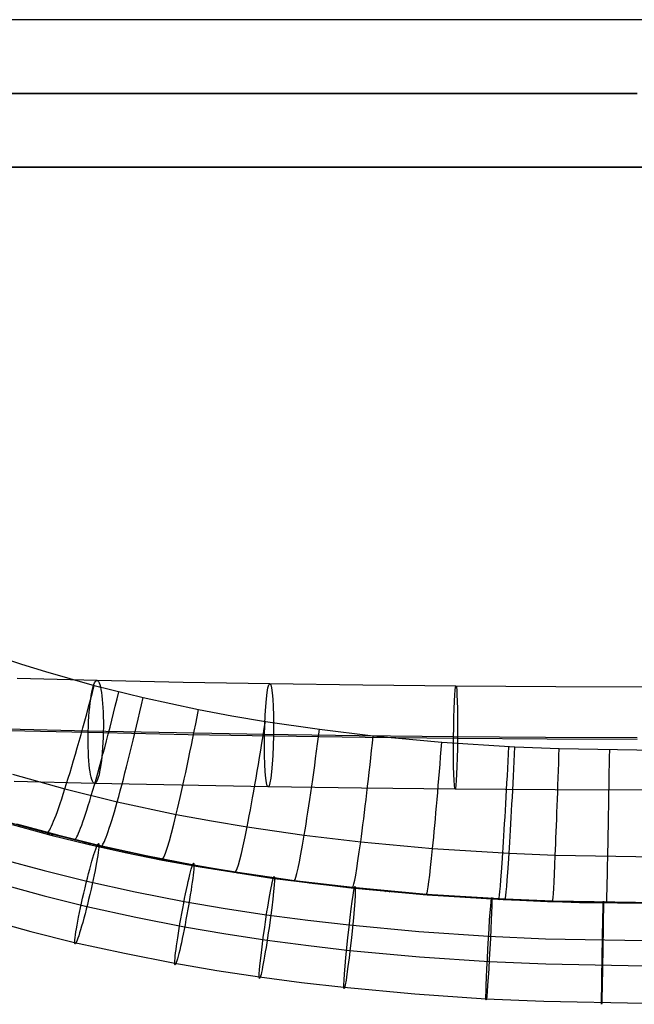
# Model space of a CAD drawing. Extents: x -274 to 274, y -220 to 276.
# Tile 11 of 164: x -86 to -3, y -214 to -80. Entities that reach past the tile are written whole.
import ezdxf

# ---------------------------------------------------------------- set-up
doc = ezdxf.new("R2010")
doc.units = 0
doc.layers.add('PREDEFINITO', color=7, linetype='CONTINUOUS')

msp = doc.modelspace()

# ---------------------------------------------------------------- linework, layer by layer
at = {"layer": 'PREDEFINITO'}
for p, q in [((-89.47, -166.84, 477.53), (-86.21, -167.92, 477.31)), ((-86.21, -167.92, 477.31), (-82.92, -168.94, 477.09)), ((-82.92, -168.94, 477.09), (-76.31, -170.82, 476.68)), ((-75.93, -170.16, 435.4), (-86.81, -169.9, 433.61)), ((-76.31, -170.82, 476.68), (-69.67, -172.47, 476.3)), ((-64.21, -170.41, 436.93), (-75.93, -170.16, 435.4)), ((-52.44, -170.62, 438.11), (-64.21, -170.41, 436.93)), ((-39.8, -170.8, 439.04), (-52.44, -170.62, 438.11)), ((-27.14, -170.93, 439.67), (-39.8, -170.8, 439.04)), ((-13.57, -171.02, 440.05), (-27.14, -170.93, 439.67)), ((0, -171.05, 440.16), (-13.57, -171.02, 440.05)), ((-69.67, -172.47, 476.3), (-62.14, -174.08, 475.9)), ((-62.14, -174.08, 475.9), (-57.6, -174.94, 475.69)), ((-57.6, -174.94, 475.69), (-53.04, -175.71, 475.48)), ((-53.04, -175.71, 475.48), (-45.69, -176.79, 475.19)), ((-85.75, -177.03, 426.83), (-91.05, -176.9, 425.81)), ((-77.12, -177.03, 442.43), (-88.25, -176.76, 440.6)), ((-75.09, -177.29, 428.58), (-85.75, -177.03, 426.83)), ((-65.15, -177.28, 443.99), (-77.12, -177.03, 442.43)), ((-63.56, -177.53, 430.09), (-75.09, -177.29, 428.58)), ((-53.17, -177.49, 445.2), (-65.15, -177.28, 443.99)), ((-51.96, -177.74, 431.25), (-63.56, -177.53, 430.09)), ((-40.32, -177.68, 446.14), (-53.17, -177.49, 445.2)), ((-39.47, -177.92, 432.17), (-51.96, -177.74, 431.25)), ((-45.69, -176.79, 475.19), (-38.4, -177.66, 474.94)), ((-27.47, -177.81, 446.78), (-40.32, -177.68, 446.14)), ((-38.4, -177.66, 474.94), (-29.08, -178.53, 474.69)), ((-14.98, -177.89, 447.14), (-27.47, -177.81, 446.78)), ((-26.93, -178.05, 432.79), (-39.47, -177.92, 432.17)), ((-29.08, -178.53, 474.69), (-19.13, -179.16, 474.49)), ((-14.72, -178.13, 433.14), (-26.93, -178.05, 432.79)), ((-19.13, -179.16, 474.49), (-13.11, -179.41, 474.41)), ((-2.5, -177.93, 447.28), (-14.98, -177.89, 447.14)), ((-2.5, -178.16, 433.28), (-14.72, -178.13, 433.14)), ((-13.11, -179.41, 474.41), (0.08, -179.62, 474.34)), ((-87.41, -182.9, 471.83), (-80.3, -184.89, 471.37)), ((-76.28, -184.15, 435.61), (-87.2, -183.89, 433.82)), ((-64.51, -184.4, 437.15), (-76.28, -184.15, 435.61)), ((-52.69, -184.61, 438.34), (-64.51, -184.4, 437.15)), ((-80.3, -184.89, 471.37), (-73.2, -186.64, 470.95)), ((-39.99, -184.79, 439.27), (-52.69, -184.61, 438.34)), ((-27.27, -184.93, 439.9), (-39.99, -184.79, 439.27)), ((-13.64, -185.01, 440.28), (-27.27, -184.93, 439.9)), ((0, -185.04, 440.4), (-13.64, -185.01, 440.28)), ((-73.2, -186.64, 470.95), (-65.18, -188.34, 470.52)), ((-65.18, -188.34, 470.52), (-60.36, -189.23, 470.29)), ((-90.08, -188.81, 457.66), (-82.71, -190.87, 457.2)), ((-87.48, -189.73, 451.12), (-82.22, -191.15, 450.77)), ((-86.9, -189.62, 459.15), (-81.31, -191.14, 458.76)), ((-60.36, -189.23, 470.29), (-55.53, -190.04, 470.07)), ((-82.72, -191.02, 450.81), (-82.39, -190.95, 457.18)), ((-82.71, -190.87, 457.2), (-75.36, -192.66, 456.78)), ((-82.22, -191.15, 450.77), (-81.89, -191.08, 457.15)), ((-82.22, -191.15, 450.77), (-77.18, -192.39, 450.46)), ((-81.31, -191.14, 458.76), (-75.68, -192.53, 458.4)), ((-55.53, -190.04, 470.07), (-47.77, -191.17, 469.76)), ((-47.77, -191.17, 469.76), (-40.09, -192.08, 469.49)), ((-77.68, -192.27, 450.49), (-77.37, -192.2, 456.89)), ((-77.18, -192.39, 450.46), (-76.86, -192.31, 456.87)), ((-77.18, -192.39, 450.46), (-72.11, -193.52, 450.16)), ((-75.68, -192.53, 458.4), (-69.24, -193.95, 458.02)), ((-40.09, -192.08, 469.49), (-30.32, -192.97, 469.22)), ((-75.36, -192.66, 456.78), (-67.06, -194.41, 456.35)), ((-72.62, -193.41, 450.19), (-72.32, -193.34, 456.62)), ((-72.11, -193.52, 450.16), (-71.81, -193.45, 456.59)), ((-72.11, -193.52, 450.16), (-67.03, -194.55, 449.87)), ((-30.32, -192.97, 469.22), (-19.92, -193.63, 469.01)), ((-19.92, -193.63, 469.01), (-13.64, -193.88, 468.92)), ((-13.64, -193.88, 468.92), (0.09, -194.1, 468.85)), ((-88.87, -194.41, 450.71), (-83.13, -195.98, 450.32)), ((-69.24, -193.95, 458.02), (-62.77, -195.21, 457.67)), ((-67.54, -194.45, 449.9), (-67.24, -194.38, 456.36)), ((-67.06, -194.41, 456.35), (-62.08, -195.33, 456.11)), ((-67.03, -194.55, 449.87), (-66.73, -194.48, 456.34)), ((-67.03, -194.55, 449.87), (-61.92, -195.49, 449.61)), ((-62.77, -195.21, 457.67), (-57.3, -196.15, 457.39)), ((-83.13, -195.98, 450.32), (-77.34, -197.41, 449.95)), ((-62.44, -195.4, 449.64), (-62.16, -195.32, 456.12)), ((-62.08, -195.33, 456.11), (-57.1, -196.16, 455.9)), ((-61.92, -195.49, 449.61), (-61.64, -195.41, 456.09)), ((-61.92, -195.49, 449.61), (-52.19, -197.01, 449.17)), ((-57.32, -196.25, 449.39), (-57.05, -196.17, 455.89)), ((-57.3, -196.15, 457.39), (-51.82, -196.99, 457.15)), ((-57.1, -196.16, 455.9), (-49.09, -197.31, 455.58)), ((-56.81, -196.33, 449.37), (-56.54, -196.25, 455.87)), ((-88.89, -197.83, 464.29), (-83.12, -199.41, 463.89)), ((-77.34, -197.41, 449.95), (-70.74, -198.87, 449.56)), ((-52.19, -197.01, 449.17), (-51.93, -196.93, 455.69)), ((-52.19, -197.01, 449.17), (-41.38, -198.34, 448.76)), ((-51.82, -196.99, 457.15), (-46.33, -197.72, 456.92)), ((-51.68, -197.09, 449.14), (-51.42, -197, 455.67)), ((-49.09, -197.31, 455.58), (-41.19, -198.25, 455.31)), ((-47.05, -197.69, 448.96), (-46.81, -197.61, 455.5)), ((-46.53, -197.75, 448.94), (-46.29, -197.67, 455.48)), ((-46.33, -197.72, 456.92), (-40.82, -198.35, 456.72)), ((-70.74, -198.87, 449.56), (-64.1, -200.16, 449.19)), ((-41.9, -198.29, 448.78), (-41.67, -198.2, 455.33)), ((-41.38, -198.34, 448.76), (-41.15, -198.25, 455.31)), ((-41.38, -198.34, 448.76), (-31.06, -199.28, 448.46)), ((-41.19, -198.25, 455.31), (-31.13, -199.17, 455.04)), ((-40.82, -198.35, 456.72), (-31.56, -199.21, 456.44)), ((-36.74, -198.8, 448.61), (-36.52, -198.71, 455.17)), ((-36.22, -198.85, 448.6), (-36, -198.76, 455.16)), ((-31.58, -199.24, 448.47), (-31.37, -199.15, 455.04)), ((-31.56, -199.21, 456.44), (-22.27, -199.83, 456.23)), ((-31.13, -199.17, 455.04), (-20.44, -199.83, 454.83)), ((-31.06, -199.28, 448.46), (-30.85, -199.19, 455.03)), ((-31.06, -199.28, 448.46), (-20.72, -199.92, 448.24)), ((-83.12, -199.41, 463.89), (-77.31, -200.85, 463.52)), ((-64.1, -200.16, 449.19), (-58.51, -201.12, 448.92)), ((-22.27, -199.83, 456.23), (-14.69, -200.17, 456.12)), ((-21.24, -199.9, 448.25), (-21.06, -199.8, 454.84)), ((-20.72, -199.92, 448.24), (-20.54, -199.83, 454.83)), ((-20.72, -199.92, 448.24), (-10.36, -200.3, 448.11)), ((-20.44, -199.83, 454.83), (-13.99, -200.09, 454.74)), ((-14.69, -200.17, 456.12), (-1.49, -200.42, 456.03)), ((-13.99, -200.09, 454.74), (0.09, -200.32, 454.67)), ((-10.88, -200.29, 448.11), (-10.73, -200.19, 454.71)), ((-10.36, -200.3, 448.11), (-10.21, -200.2, 454.71)), ((-10.36, -200.3, 448.11), (0, -200.42, 448.06)), ((-77.31, -200.85, 463.52), (-70.68, -202.31, 463.13)), ((-58.51, -201.12, 448.92), (-52.89, -201.97, 448.66)), ((-90.87, -202.63, 455.86), (-84.94, -204.25, 455.45)), ((-70.68, -202.31, 463.13), (-64.03, -203.61, 462.76)), ((-52.89, -201.97, 448.66), (-47.27, -202.72, 448.43)), ((-47.27, -202.72, 448.43), (-41.64, -203.37, 448.23)), ((-84.94, -204.25, 455.45), (-78.98, -205.73, 455.07)), ((-64.03, -203.61, 462.76), (-58.42, -204.57, 462.49)), ((-58.42, -204.57, 462.49), (-52.8, -205.42, 462.23)), ((-41.64, -203.37, 448.23), (-32.18, -204.25, 447.94)), ((-32.18, -204.25, 447.94), (-22.7, -204.88, 447.73)), ((-78.98, -205.73, 455.07), (-72.18, -207.22, 454.66)), ((-52.8, -205.42, 462.23), (-47.18, -206.17, 462)), ((-22.7, -204.88, 447.73), (-14.97, -205.23, 447.61)), ((-14.97, -205.23, 447.61), (-1.52, -205.48, 447.52)), ((-72.18, -207.22, 454.66), (-65.36, -208.55, 454.29)), ((-47.18, -206.17, 462), (-41.55, -206.82, 461.8)), ((-41.55, -206.82, 461.8), (-32.1, -207.7, 461.51)), ((-65.36, -208.55, 454.29), (-59.63, -209.54, 454.01)), ((-32.1, -207.7, 461.51), (-22.63, -208.33, 461.3)), ((-22.63, -208.33, 461.3), (-14.92, -208.67, 461.18)), ((-59.63, -209.54, 454.01), (-53.87, -210.41, 453.75)), ((-14.92, -208.67, 461.18), (-1.51, -208.93, 461.09)), ((-53.87, -210.41, 453.75), (-48.13, -211.18, 453.51)), ((-48.13, -211.18, 453.51), (-42.38, -211.84, 453.31)), ((-42.38, -211.84, 453.31), (-32.72, -212.74, 453.01)), ((-32.72, -212.74, 453.01), (-23.06, -213.38, 452.8)), ((-23.06, -213.38, 452.8), (-15.2, -213.73, 452.67)), ((-15.2, -213.73, 452.67), (-1.54, -213.99, 452.58))]:
    msp.add_line(p, q, dxfattribs=at)
at = {"layer": 'PREDEFINITO', "extrusion": (0.98909, -0.022298, 0.145616)}
msp.add_circle((-178.83, 441.36, -7.91), 7, dxfattribs=at)
at = {"layer": 'PREDEFINITO', "extrusion": (0.996123, -0.016073, 0.086495)}
msp.add_circle((-178.44, 440.88, -11.6), 7, dxfattribs=at)
at = {"layer": 'PREDEFINITO', "extrusion": (0.999223, -0.008535, 0.038475)}
msp.add_circle((-178.15, 440.45, -8.74), 7, dxfattribs=at)
at = {"layer": 'PREDEFINITO', "extrusion": (-0.971827, 0.227864, 0.060245)}
msp.add_circle((211.52, 454.11, 57.29), 7, dxfattribs=at)
at = {"layer": 'PREDEFINITO', "extrusion": (-0.982603, 0.178606, 0.050895)}
msp.add_circle((210.08, 454.02, 50.1), 7, dxfattribs=at)
at = {"layer": 'PREDEFINITO', "extrusion": (-0.989112, 0.140886, 0.042519)}
msp.add_circle((209.11, 454.03, 42.94), 7, dxfattribs=at)
at = {"layer": 'PREDEFINITO', "extrusion": (-0.993765, 0.106248, 0.033806)}
msp.add_circle((208.36, 454.09, 34.93), 7, dxfattribs=at)
at = {"layer": 'PREDEFINITO', "extrusion": (-0.998366, 0.054021, 0.018649)}
msp.add_circle((207.53, 454.22, 19.94), 7, dxfattribs=at)
at = {"layer": 'PREDEFINITO', "extrusion": (-0.999849, 0.016337, 0.005981)}
msp.add_circle((207.24, 454.29, 6.55), 7, dxfattribs=at)
at = {"layer": 'PREDEFINITO', "extrusion": (2.99802e-11, 1, 2.94528e-05)}
msp.add_arc((0, 1567.17, -80.41), 1124.29, 259.41156, 280.58844, dxfattribs=at)
at = {"layer": 'PREDEFINITO', "extrusion": (1.45321e-11, 1, 1.47425e-05)}
msp.add_arc((0, 1566.94, -80.4), 1123.57, 259.53747, 280.46253, dxfattribs=at)
at = {"layer": 'PREDEFINITO', "extrusion": (-1.40145e-16, 1, 7.69643e-16)}
msp.add_arc((0, 1566.84, -80.39), 1122.97, 259.59561, 280.40439, dxfattribs=at)
at = {"layer": 'PREDEFINITO', "extrusion": (0, -1, 0)}
msp.add_arc((0.49, 1570.89, 90.39), 1126.67, 260.70458, 269.84815, dxfattribs=at)
at = {"layer": 'PREDEFINITO', "extrusion": (-3.97667e-08, -1, 3.0209e-05)}
msp.add_arc((0.48, 1570.87, 90.44), 1127.65, 260.71277, 269.84835, dxfattribs=at)
at = {"layer": 'PREDEFINITO', "extrusion": (-7.16256e-11, -1, 9.49968e-05)}
msp.add_arc((0, 1567.21, 100.47), 1123.65, 259.77978, 280.22022, dxfattribs=at)
at = {"layer": 'PREDEFINITO', "extrusion": (-3.49721e-11, -1, 4.75482e-05)}
msp.add_arc((0, 1566.98, 100.43), 1122.91, 259.91561, 280.08439, dxfattribs=at)
at = {"layer": 'PREDEFINITO', "extrusion": (-7.27432e-17, -1, -3.31771e-15)}
msp.add_arc((0, 1566.88, 100.39), 1122.31, 259.97564, 280.02436, dxfattribs=at)
at = {"layer": 'PREDEFINITO', "extrusion": (-0.966008, 0.251898, 0.058109)}
msp.add_arc((185.57, 454.11, 58.39), 20, 1.3351, 92.9298, dxfattribs=at)
at = {"layer": 'PREDEFINITO', "extrusion": (-0.969986, 0.236631, 0.055979)}
msp.add_arc((185.07, 454.07, 56.83), 20, 1.2897, 92.8364, dxfattribs=at)
at = {"layer": 'PREDEFINITO', "extrusion": (-0.973553, 0.222034, 0.053807)}
msp.add_arc((184.6, 454.04, 55.16), 20, 1.2477, 92.7502, dxfattribs=at)
at = {"layer": 'PREDEFINITO', "extrusion": (-0.980473, 0.190545, 0.04864)}
msp.add_arc((183.64, 454.01, 50.9), 20, 1.1636, 92.5757, dxfattribs=at)
at = {"layer": 'PREDEFINITO', "extrusion": (-0.986925, 0.15559, 0.042077)}
msp.add_arc((182.66, 454.03, 45.02), 20, 1.0803, 92.4024, dxfattribs=at)
at = {"layer": 'PREDEFINITO', "extrusion": (-0.990908, 0.129476, 0.036567)}
msp.add_arc((182.02, 454.07, 39.76), 20, 1.026, 92.289, dxfattribs=at)
at = {"layer": 'PREDEFINITO', "extrusion": (-0.993957, 0.105312, 0.030959)}
msp.add_arc((181.49, 454.13, 34.16), 20, 0.9828, 92.1979, dxfattribs=at)
at = {"layer": 'PREDEFINITO', "extrusion": (-0.996782, 0.076598, 0.02363)}
msp.add_arc((180.97, 454.21, 26.52), 20, 0.9406, 92.1092, dxfattribs=at)
at = {"layer": 'PREDEFINITO', "extrusion": (-0.998586, 0.0506, 0.016315)}
msp.add_arc((180.62, 454.28, 18.6), 20, 0.9125, 92.0496, dxfattribs=at)
at = {"layer": 'PREDEFINITO', "extrusion": (-0.998707, 0.048369, 0.015649)}
msp.add_arc((180.59, 454.28, 17.86), 20, 0.9105, 92.0455, dxfattribs=at)
at = {"layer": 'PREDEFINITO', "extrusion": (-0.999418, 0.032372, 0.010759)}
msp.add_arc((180.44, 454.32, 12.4), 20, 0.8989, 92.0209, dxfattribs=at)
at = {"layer": 'PREDEFINITO', "extrusion": (-0.999874, 0.015002, 0.005144)}
msp.add_arc((180.35, 454.35, 5.99), 20, 0.8913, 92.0046, dxfattribs=at)

doc.saveas('drawing.dxf')
